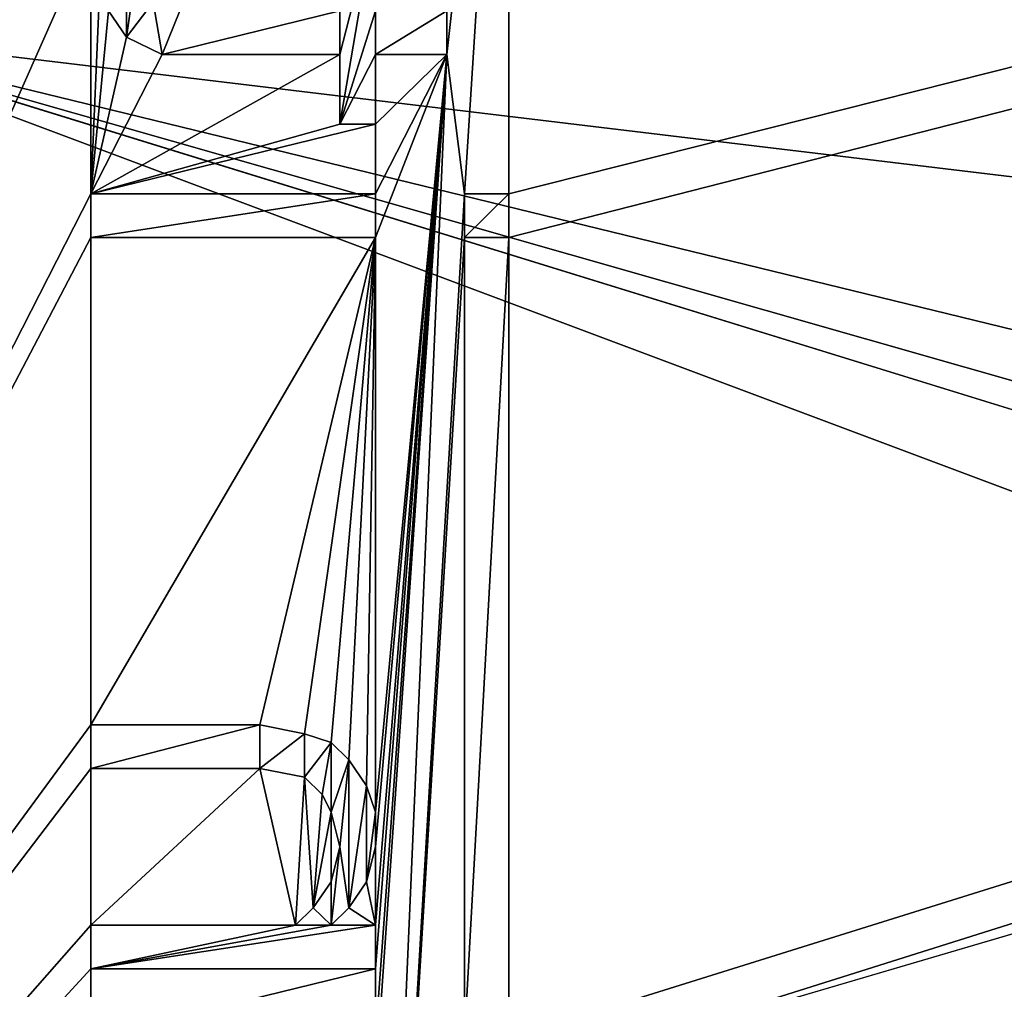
# Model space of a CAD drawing. Header units: millimetres. Extents: x -110 to 100, y -43 to 80.
# Tile 229 of 256: x -43 to -34, y 35 to 44. Entities that reach past the tile are written whole.
import ezdxf

# ---------------------------------------------------------------- set-up
doc = ezdxf.new("R2010")
doc.units = ezdxf.units.MM
doc.header["$LTSCALE"] = 65.185185
for name, color, linetype in [('328', 7, 'CONTINUOUS'), ('337', 7, 'CONTINUOUS'), ('6018', 7, 'CONTINUOUS'), ('6020', 7, 'CONTINUOUS'), ('6021', 7, 'CONTINUOUS'), ('6022', 7, 'CONTINUOUS'), ('907', 7, 'CONTINUOUS'), ('908', 7, 'CONTINUOUS'), ('909', 7, 'CONTINUOUS'), ('910', 7, 'CONTINUOUS'), ('911', 7, 'CONTINUOUS'), ('912', 7, 'CONTINUOUS'), ('913', 7, 'CONTINUOUS'), ('914', 7, 'CONTINUOUS'), ('915', 7, 'CONTINUOUS'), ('916', 7, 'CONTINUOUS'), ('917', 7, 'CONTINUOUS'), ('918', 7, 'CONTINUOUS'), ('919', 7, 'CONTINUOUS'), ('920', 7, 'CONTINUOUS'), ('921', 7, 'CONTINUOUS'), ('922', 7, 'CONTINUOUS'), ('923', 7, 'CONTINUOUS'), ('924', 7, 'CONTINUOUS'), ('925', 7, 'CONTINUOUS'), ('926', 7, 'CONTINUOUS'), ('927', 7, 'CONTINUOUS'), ('928', 7, 'CONTINUOUS'), ('929', 7, 'CONTINUOUS'), ('930', 7, 'CONTINUOUS'), ('931', 7, 'CONTINUOUS'), ('932', 7, 'CONTINUOUS'), ('933', 7, 'CONTINUOUS'), ('934', 7, 'CONTINUOUS'), ('935', 7, 'CONTINUOUS'), ('936', 7, 'CONTINUOUS'), ('937', 7, 'CONTINUOUS'), ('938', 7, 'CONTINUOUS'), ('947', 7, 'CONTINUOUS'), ('948', 7, 'CONTINUOUS'), ('949', 7, 'CONTINUOUS'), ('950', 7, 'CONTINUOUS'), ('951', 7, 'CONTINUOUS'), ('952', 7, 'CONTINUOUS'), ('953', 7, 'CONTINUOUS'), ('954', 7, 'CONTINUOUS')]:
    doc.layers.add(name, color=color, linetype=linetype)

msp = doc.modelspace()

# ---------------------------------------------------------------- linework, layer by layer
at = {"layer": '328', "linetype": 'CONTINUOUS'}
for points in [[(-109.5, 79, 87.05), (33.55, 34.5, 87.05), (36.3485, 44.9606, 87.05), (-109.5, 79, 87.05)], [(33.55, 34.5, 87.05), (-109.5, 79, 87.05), (-45.5, 44, 87.05), (33.55, 34.5, 87.05)], [(98.5, -10, 87.05), (44.0178, 16.3609, 87.05), (-45.5, 44, 87.05), (98.5, -10, 87.05)], [(-45.5, 28.134, 87.05), (98.5, -10, 87.05), (-45.5, 44, 87.05), (-45.5, 28.134, 87.05)], [(36.3485, 24.0394, 87.05), (33.55, 34.5, 87.05), (-45.5, 44, 87.05), (36.3485, 24.0394, 87.05)], [(39.6774, 19.6948, 87.05), (36.3485, 24.0394, 87.05), (-45.5, 44, 87.05), (39.6774, 19.6948, 87.05)], [(44.0178, 16.3609, 87.05), (39.6774, 19.6948, 87.05), (-45.5, 44, 87.05), (44.0178, 16.3609, 87.05)]]:
    msp.add_3dface(points, dxfattribs=at)
at = {"layer": '337', "linetype": 'CONTINUOUS'}
for points in [[(96.5, 76.5, 84.55), (47.8442, 59.3232, 84.55), (-38.5, 33.9167, 84.55), (96.5, 76.5, 84.55)], [(-38.5, 34.3333, 84.55), (96.5, 76.5, 84.55), (-38.5, 33.9167, 84.55), (-38.5, 34.3333, 84.55)], [(96.5, 76.5, 84.55), (-38.5, 34.3333, 84.55), (-38.5, 42, 84.55), (96.5, 76.5, 84.55)], [(-38.5, 42.4167, 84.55), (96.5, 76.5, 84.55), (-38.5, 42, 84.55), (-38.5, 42.4167, 84.55)], [(96.5, 76.5, 84.55), (-38.5, 42.4167, 84.55), (-38.5, 49.0833, 84.55), (96.5, 76.5, 84.55)], [(47.8442, 59.3232, 84.55), (41.6425, 56.7525, 84.55), (-38.5, 25.5, 84.55), (47.8442, 59.3232, 84.55)], [(-38.5, 25.9167, 84.55), (47.8442, 59.3232, 84.55), (-38.5, 25.5, 84.55), (-38.5, 25.9167, 84.55)], [(47.8442, 59.3232, 84.55), (-38.5, 25.9167, 84.55), (-38.5, 33.9167, 84.55), (47.8442, 59.3232, 84.55)], [(41.6425, 56.7525, 84.55), (36.3182, 52.6635, 84.55), (-38.5, 25.5, 84.55), (41.6425, 56.7525, 84.55)], [(36.3182, 52.6635, 84.55), (16.5, 36.7261, 84.55), (-38.5, 25.5, 84.55), (36.3182, 52.6635, 84.55)], [(-42.5, 49.5, 84.55), (-51, 25.75, 84.55), (-43.8617, 50.6667, 84.55), (-42.5, 49.5, 84.55)], [(-51, 25.75, 84.55), (-42.5, 49.5, 84.55), (-42.5, 49.0833, 84.55), (-51, 25.75, 84.55)], [(-42.5, 48.4167, 84.55), (-51, 25.75, 84.55), (-42.5, 49.0833, 84.55), (-42.5, 48.4167, 84.55)], [(-38.9255, 42.4167, 84.55), (-39.0957, 43.75, 84.55), (-38.5, 49.0833, 84.55), (-38.9255, 42.4167, 84.55)], [(-39.0957, 43.75, 84.55), (-39.0957, 44.1667, 84.55), (-38.5, 49.0833, 84.55), (-39.0957, 43.75, 84.55)], [(-38.5, 42.4167, 84.55), (-38.9255, 42.4167, 84.55), (-38.5, 49.0833, 84.55), (-38.5, 42.4167, 84.55)], [(-51, 25.75, 84.55), (-42.5, 48.4167, 84.55), (-42.5, 48, 84.55), (-51, 25.75, 84.55)], [(-42.5, 47.0833, 84.55), (-51, 25.75, 84.55), (-42.5, 48, 84.55), (-42.5, 47.0833, 84.55)], [(-42.5, 46.5833, 84.55), (-51, 25.75, 84.55), (-42.5, 47.0833, 84.55), (-42.5, 46.5833, 84.55)], [(-42.5, 44.9167, 84.55), (-51, 25.75, 84.55), (-42.5, 46.5833, 84.55), (-42.5, 44.9167, 84.55)], [(-42.5, 42.4167, 84.55), (-51, 25.75, 84.55), (-42.5, 44.9167, 84.55), (-42.5, 42.4167, 84.55)], [(-42.4149, 44.4167, 84.55), (-42.5, 42.4167, 84.55), (-42.5, 44.9167, 84.55), (-42.4149, 44.4167, 84.55)], [(-42.3298, 44.1667, 84.55), (-42.5, 42.4167, 84.55), (-42.4149, 44.4167, 84.55), (-42.3298, 44.1667, 84.55)], [(-42.1596, 43.9167, 84.55), (-42.5, 42.4167, 84.55), (-42.3298, 44.1667, 84.55), (-42.1596, 43.9167, 84.55)], [(-41.8191, 43.75, 84.55), (-42.5, 42.4167, 84.55), (-42.1596, 43.9167, 84.55), (-41.8191, 43.75, 84.55)], [(-40.117, 43.0833, 84.55), (-42.5, 42.4167, 84.55), (-40.117, 43.75, 84.55), (-40.117, 43.0833, 84.55)], [(-40.117, 43.75, 84.55), (-42.5, 42.4167, 84.55), (-41.8191, 43.75, 84.55), (-40.117, 43.75, 84.55)], [(-39.7766, 28, 84.55), (-39.7766, 33.9167, 84.55), (-39.0957, 43.75, 84.55), (-39.7766, 28, 84.55)], [(-38.9255, 42.4167, 84.55), (-39.7766, 28, 84.55), (-39.0957, 43.75, 84.55), (-38.9255, 42.4167, 84.55)], [(-39.7766, 33.9167, 84.55), (-39.7766, 34.3333, 84.55), (-39.0957, 43.75, 84.55), (-39.7766, 33.9167, 84.55)], [(-39.7766, 34.3333, 84.55), (-39.7766, 35, 84.55), (-39.0957, 43.75, 84.55), (-39.7766, 34.3333, 84.55)], [(-39.7766, 36.1667, 84.55), (-39.7766, 36.5, 84.55), (-39.0957, 43.75, 84.55), (-39.7766, 36.1667, 84.55)], [(-39.7766, 36.5, 84.55), (-39.7766, 42, 84.55), (-39.0957, 43.75, 84.55), (-39.7766, 36.5, 84.55)], [(-39.7766, 35.4167, 84.55), (-39.7766, 36.1667, 84.55), (-39.0957, 43.75, 84.55), (-39.7766, 35.4167, 84.55)], [(-39.7766, 35, 84.55), (-39.7766, 35.4167, 84.55), (-39.0957, 43.75, 84.55), (-39.7766, 35, 84.55)], [(-39.7766, 42, 84.55), (-39.7766, 42.4167, 84.55), (-39.0957, 43.75, 84.55), (-39.7766, 42, 84.55)], [(-39.0957, 43.75, 84.55), (-39.7766, 42.4167, 84.55), (-39.7766, 43.0833, 84.55), (-39.0957, 43.75, 84.55)], [(-39.7766, 43.75, 84.55), (-39.0957, 43.75, 84.55), (-39.7766, 43.0833, 84.55), (-39.7766, 43.75, 84.55)], [(-39.7766, 42.4167, 84.55), (-42.5, 42.4167, 84.55), (-39.7766, 43.0833, 84.55), (-39.7766, 42.4167, 84.55)], [(-39.7766, 43.0833, 84.55), (-42.5, 42.4167, 84.55), (-40.117, 43.0833, 84.55), (-39.7766, 43.0833, 84.55)], [(-51, 25.75, 84.55), (-42.5, 42.4167, 84.55), (-42.5, 42, 84.55), (-51, 25.75, 84.55)], [(-39.7766, 28, 84.55), (-38.9255, 42.4167, 84.55), (-38.9255, 42, 84.55), (-39.7766, 28, 84.55)], [(-42.5, 37.3333, 84.55), (-51, 25.75, 84.55), (-42.5, 42, 84.55), (-42.5, 37.3333, 84.55)], [(-40.883, 37.3333, 84.55), (-42.5, 37.3333, 84.55), (-39.7766, 42, 84.55), (-40.883, 37.3333, 84.55)], [(-39.7766, 42, 84.55), (-42.5, 37.3333, 84.55), (-42.5, 42, 84.55), (-39.7766, 42, 84.55)], [(-40.4574, 37.25, 84.55), (-40.883, 37.3333, 84.55), (-39.7766, 42, 84.55), (-40.4574, 37.25, 84.55)], [(-40.2021, 37.1667, 84.55), (-40.4574, 37.25, 84.55), (-39.7766, 42, 84.55), (-40.2021, 37.1667, 84.55)], [(-40.0319, 37, 84.55), (-40.2021, 37.1667, 84.55), (-39.7766, 42, 84.55), (-40.0319, 37, 84.55)], [(-39.8617, 36.75, 84.55), (-40.0319, 37, 84.55), (-39.7766, 42, 84.55), (-39.8617, 36.75, 84.55)], [(-39.7766, 36.5, 84.55), (-39.8617, 36.75, 84.55), (-39.7766, 42, 84.55), (-39.7766, 36.5, 84.55)], [(-38.9255, 34.3333, 84.55), (-39.7766, 28, 84.55), (-38.9255, 42, 84.55), (-38.9255, 34.3333, 84.55)], [(-38.5, 34.3333, 84.55), (-38.9255, 34.3333, 84.55), (-38.5, 42, 84.55), (-38.5, 34.3333, 84.55)], [(-38.5, 42, 84.55), (-38.9255, 34.3333, 84.55), (-38.9255, 42, 84.55), (-38.5, 42, 84.55)], [(-42.5, 36.9167, 84.55), (-51, 25.75, 84.55), (-42.5, 37.3333, 84.55), (-42.5, 36.9167, 84.55)], [(-42.5, 35.4167, 84.55), (-51, 25.75, 84.55), (-42.5, 36.9167, 84.55), (-42.5, 35.4167, 84.55)], [(-40.5426, 35.4167, 84.55), (-42.5, 35.4167, 84.55), (-40.883, 36.9167, 84.55), (-40.5426, 35.4167, 84.55)], [(-40.883, 36.9167, 84.55), (-42.5, 35.4167, 84.55), (-42.5, 36.9167, 84.55), (-40.883, 36.9167, 84.55)], [(-40.4574, 36.8333, 84.55), (-40.5426, 35.4167, 84.55), (-40.883, 36.9167, 84.55), (-40.4574, 36.8333, 84.55)], [(-40.3723, 35.5833, 84.55), (-40.5426, 35.4167, 84.55), (-40.4574, 36.8333, 84.55), (-40.3723, 35.5833, 84.55)], [(-40.2872, 36.6667, 84.55), (-40.3723, 35.5833, 84.55), (-40.4574, 36.8333, 84.55), (-40.2872, 36.6667, 84.55)], [(-40.2021, 36.5, 84.55), (-40.3723, 35.5833, 84.55), (-40.2872, 36.6667, 84.55), (-40.2021, 36.5, 84.55)], [(16.5, 36.7261, 84.55), (16.4169, 34.607, 84.55), (-38.5, 25.5, 84.55), (16.5, 36.7261, 84.55)], [(-40.2021, 35.8333, 84.55), (-40.3723, 35.5833, 84.55), (-40.2021, 36.5, 84.55), (-40.2021, 35.8333, 84.55)], [(-40.117, 36.1667, 84.55), (-40.2021, 35.8333, 84.55), (-40.2021, 36.5, 84.55), (-40.117, 36.1667, 84.55)], [(-39.8617, 35.8333, 84.55), (-39.7766, 36.1667, 84.55), (-39.7766, 35.4167, 84.55), (-39.8617, 35.8333, 84.55)], [(-40.0319, 35.5833, 84.55), (-39.8617, 35.8333, 84.55), (-39.7766, 35.4167, 84.55), (-40.0319, 35.5833, 84.55)], [(-40.2021, 35.4167, 84.55), (-40.0319, 35.5833, 84.55), (-39.7766, 35.4167, 84.55), (-40.2021, 35.4167, 84.55)], [(-51, 25.75, 84.55), (-42.5, 35.4167, 84.55), (-42.5, 35, 84.55), (-51, 25.75, 84.55)], [(-42.5, 34.3333, 84.55), (-51, 25.75, 84.55), (-42.5, 35, 84.55), (-42.5, 34.3333, 84.55)], [(-39.7766, 34.3333, 84.55), (-42.5, 34.3333, 84.55), (-39.7766, 35, 84.55), (-39.7766, 34.3333, 84.55)], [(-39.7766, 35, 84.55), (-42.5, 34.3333, 84.55), (-42.5, 35, 84.55), (-39.7766, 35, 84.55)]]:
    msp.add_3dface(points, dxfattribs=at)
at = {"layer": '6018', "linetype": 'CONTINUOUS'}
for points in [[(-40.883, 36.9167, 83.55), (-42.5, 36.9167, 83.55), (-40.883, 37.3333, 83.55), (-40.883, 36.9167, 83.55)], [(-42.5, 36.9167, 83.55), (-42.5, 37.3333, 83.55), (-40.883, 37.3333, 83.55), (-42.5, 36.9167, 83.55)], [(-40.883, 36.9167, 83.55), (-40.883, 37.3333, 83.55), (-40.4574, 37.25, 83.55), (-40.883, 36.9167, 83.55)], [(-40.4574, 36.8333, 83.55), (-40.883, 36.9167, 83.55), (-40.4574, 37.25, 83.55), (-40.4574, 36.8333, 83.55)], [(-40.4574, 36.8333, 83.55), (-40.4574, 37.25, 83.55), (-40.2021, 37.1667, 83.55), (-40.4574, 36.8333, 83.55)], [(-40.2872, 36.6667, 83.55), (-40.4574, 36.8333, 83.55), (-40.2021, 37.1667, 83.55), (-40.2872, 36.6667, 83.55)], [(-40.2021, 36.5, 83.55), (-40.2872, 36.6667, 83.55), (-40.2021, 37.1667, 83.55), (-40.2021, 36.5, 83.55)], [(-40.2021, 36.5, 83.55), (-40.2021, 37.1667, 83.55), (-40.0319, 37, 83.55), (-40.2021, 36.5, 83.55)], [(-40.117, 36.1667, 83.55), (-40.2021, 36.5, 83.55), (-40.0319, 37, 83.55), (-40.117, 36.1667, 83.55)], [(-40.117, 36.1667, 83.55), (-40.0319, 37, 83.55), (-40.0319, 35.5833, 83.55), (-40.117, 36.1667, 83.55)], [(-40.0319, 37, 83.55), (-39.8617, 36.75, 83.55), (-40.0319, 35.5833, 83.55), (-40.0319, 37, 83.55)], [(-39.8617, 36.75, 83.55), (-39.8617, 35.8333, 83.55), (-40.0319, 35.5833, 83.55), (-39.8617, 36.75, 83.55)], [(-39.8617, 36.75, 83.55), (-39.7766, 36.5, 83.55), (-39.8617, 35.8333, 83.55), (-39.8617, 36.75, 83.55)], [(-39.7766, 36.5, 83.55), (-39.7766, 36.1667, 83.55), (-39.8617, 35.8333, 83.55), (-39.7766, 36.5, 83.55)], [(-40.2021, 35.8333, 83.55), (-40.117, 36.1667, 83.55), (-40.2021, 35.4167, 83.55), (-40.2021, 35.8333, 83.55)], [(-40.117, 36.1667, 83.55), (-40.0319, 35.5833, 83.55), (-40.2021, 35.4167, 83.55), (-40.117, 36.1667, 83.55)], [(-40.3723, 35.5833, 83.55), (-40.2021, 35.8333, 83.55), (-40.2021, 35.4167, 83.55), (-40.3723, 35.5833, 83.55)], [(-40.5426, 35.4167, 83.55), (-40.3723, 35.5833, 83.55), (-40.2021, 35.4167, 83.55), (-40.5426, 35.4167, 83.55)], [(-42.5, 35.4167, 83.55), (-40.5426, 35.4167, 83.55), (-42.5, 35, 83.55), (-42.5, 35.4167, 83.55)], [(-40.5426, 35.4167, 83.55), (-40.2021, 35.4167, 83.55), (-42.5, 35, 83.55), (-40.5426, 35.4167, 83.55)], [(-40.2021, 35.4167, 83.55), (-39.7766, 35.4167, 83.55), (-42.5, 35, 83.55), (-40.2021, 35.4167, 83.55)], [(-39.7766, 35.4167, 83.55), (-39.7766, 35, 83.55), (-42.5, 35, 83.55), (-39.7766, 35.4167, 83.55)]]:
    msp.add_3dface(points, dxfattribs=at)
at = {"layer": '6020', "linetype": 'CONTINUOUS'}
for points in [[(-42.5, 42.4167, 83.55), (-39.7766, 42.4167, 83.55), (-42.5, 42, 83.55), (-42.5, 42.4167, 83.55)], [(-39.7766, 42.4167, 83.55), (-39.7766, 42, 83.55), (-42.5, 42, 83.55), (-39.7766, 42.4167, 83.55)]]:
    msp.add_3dface(points, dxfattribs=at)
at = {"layer": '6021', "linetype": 'CONTINUOUS'}
for points in [[(-38.9255, 42.4167, 83.55), (-38.5, 42.4167, 83.55), (-38.9255, 42, 83.55), (-38.9255, 42.4167, 83.55)], [(-38.5, 42.4167, 83.55), (-38.5, 42, 83.55), (-38.9255, 42, 83.55), (-38.5, 42.4167, 83.55)]]:
    msp.add_3dface(points, dxfattribs=at)
at = {"layer": '6022', "linetype": 'CONTINUOUS'}
for points in [[(-40.117, 44.1667, 83.55), (-39.7766, 45.0833, 83.55), (-40.117, 43.75, 83.55), (-40.117, 44.1667, 83.55)], [(-39.7766, 45.0833, 83.55), (-39.7766, 44.1667, 83.55), (-40.117, 43.0833, 83.55), (-39.7766, 45.0833, 83.55)], [(-39.7766, 45.0833, 83.55), (-40.117, 43.0833, 83.55), (-40.117, 43.75, 83.55), (-39.7766, 45.0833, 83.55)], [(-42.1596, 44.9167, 83.55), (-42.1596, 43.9167, 83.55), (-42.3298, 44.1667, 83.55), (-42.1596, 44.9167, 83.55)], [(-42.1596, 44.9167, 83.55), (-42.0745, 44.5, 83.55), (-42.1596, 43.9167, 83.55), (-42.1596, 44.9167, 83.55)], [(-42.0745, 44.5, 83.55), (-41.9043, 44.25, 83.55), (-42.1596, 43.9167, 83.55), (-42.0745, 44.5, 83.55)], [(-41.9043, 44.25, 83.55), (-41.8191, 43.75, 83.55), (-42.1596, 43.9167, 83.55), (-41.9043, 44.25, 83.55)], [(-41.9043, 44.25, 83.55), (-41.6489, 44.1667, 83.55), (-41.8191, 43.75, 83.55), (-41.9043, 44.25, 83.55)], [(-41.6489, 44.1667, 83.55), (-40.117, 44.1667, 83.55), (-41.8191, 43.75, 83.55), (-41.6489, 44.1667, 83.55)], [(-40.117, 44.1667, 83.55), (-40.117, 43.75, 83.55), (-41.8191, 43.75, 83.55), (-40.117, 44.1667, 83.55)], [(-39.7766, 44.1667, 83.55), (-39.7766, 43.75, 83.55), (-40.117, 43.0833, 83.55), (-39.7766, 44.1667, 83.55)], [(-39.7766, 44.1667, 83.55), (-39.0957, 44.1667, 83.55), (-39.7766, 43.75, 83.55), (-39.7766, 44.1667, 83.55)], [(-39.0957, 44.1667, 83.55), (-39.0957, 43.75, 83.55), (-39.7766, 43.75, 83.55), (-39.0957, 44.1667, 83.55)], [(-39.7766, 43.75, 83.55), (-39.7766, 43.0833, 83.55), (-40.117, 43.0833, 83.55), (-39.7766, 43.75, 83.55)]]:
    msp.add_3dface(points, dxfattribs=at)
at = {"layer": '907', "linetype": 'CONTINUOUS'}
for points in [[(-42.5, 35.4167, 84.55), (-40.5426, 35.4167, 84.55), (-42.5, 35.4167, 83.55), (-42.5, 35.4167, 84.55)], [(-42.5, 35.4167, 83.55), (-40.5426, 35.4167, 84.55), (-40.5426, 35.4167, 83.55), (-42.5, 35.4167, 83.55)]]:
    msp.add_3dface(points, dxfattribs=at)
at = {"layer": '908', "linetype": 'CONTINUOUS'}
for points in [[(-40.5426, 35.4167, 84.55), (-40.3723, 35.5833, 84.55), (-40.3723, 35.5833, 83.55), (-40.5426, 35.4167, 84.55)], [(-40.5426, 35.4167, 83.55), (-40.5426, 35.4167, 84.55), (-40.3723, 35.5833, 83.55), (-40.5426, 35.4167, 83.55)]]:
    msp.add_3dface(points, dxfattribs=at)
at = {"layer": '909', "linetype": 'CONTINUOUS'}
for points in [[(-40.3723, 35.5833, 84.55), (-40.2021, 35.8333, 84.55), (-40.2021, 35.8333, 83.55), (-40.3723, 35.5833, 84.55)], [(-40.3723, 35.5833, 83.55), (-40.3723, 35.5833, 84.55), (-40.2021, 35.8333, 83.55), (-40.3723, 35.5833, 83.55)]]:
    msp.add_3dface(points, dxfattribs=at)
at = {"layer": '910', "linetype": 'CONTINUOUS'}
for points in [[(-40.2021, 35.8333, 84.55), (-40.117, 36.1667, 84.55), (-40.117, 36.1667, 83.55), (-40.2021, 35.8333, 84.55)], [(-40.2021, 35.8333, 83.55), (-40.2021, 35.8333, 84.55), (-40.117, 36.1667, 83.55), (-40.2021, 35.8333, 83.55)]]:
    msp.add_3dface(points, dxfattribs=at)
at = {"layer": '911', "linetype": 'CONTINUOUS'}
for points in [[(-40.117, 36.1667, 84.55), (-40.2021, 36.5, 84.55), (-40.2021, 36.5, 83.55), (-40.117, 36.1667, 84.55)], [(-40.117, 36.1667, 83.55), (-40.117, 36.1667, 84.55), (-40.2021, 36.5, 83.55), (-40.117, 36.1667, 83.55)]]:
    msp.add_3dface(points, dxfattribs=at)
at = {"layer": '912', "linetype": 'CONTINUOUS'}
for points in [[(-40.2021, 36.5, 84.55), (-40.2872, 36.6667, 84.55), (-40.2872, 36.6667, 83.55), (-40.2021, 36.5, 84.55)], [(-40.2021, 36.5, 83.55), (-40.2021, 36.5, 84.55), (-40.2872, 36.6667, 83.55), (-40.2021, 36.5, 83.55)]]:
    msp.add_3dface(points, dxfattribs=at)
at = {"layer": '913', "linetype": 'CONTINUOUS'}
for points in [[(-40.2872, 36.6667, 84.55), (-40.4574, 36.8333, 84.55), (-40.4574, 36.8333, 83.55), (-40.2872, 36.6667, 84.55)], [(-40.2872, 36.6667, 83.55), (-40.2872, 36.6667, 84.55), (-40.4574, 36.8333, 83.55), (-40.2872, 36.6667, 83.55)]]:
    msp.add_3dface(points, dxfattribs=at)
at = {"layer": '914', "linetype": 'CONTINUOUS'}
for points in [[(-40.4574, 36.8333, 84.55), (-40.883, 36.9167, 84.55), (-40.883, 36.9167, 83.55), (-40.4574, 36.8333, 84.55)], [(-40.4574, 36.8333, 83.55), (-40.4574, 36.8333, 84.55), (-40.883, 36.9167, 83.55), (-40.4574, 36.8333, 83.55)]]:
    msp.add_3dface(points, dxfattribs=at)
at = {"layer": '915', "linetype": 'CONTINUOUS'}
for points in [[(-40.883, 36.9167, 84.55), (-42.5, 36.9167, 84.55), (-40.883, 36.9167, 83.55), (-40.883, 36.9167, 84.55)], [(-40.883, 36.9167, 83.55), (-42.5, 36.9167, 84.55), (-42.5, 36.9167, 83.55), (-40.883, 36.9167, 83.55)]]:
    msp.add_3dface(points, dxfattribs=at)
at = {"layer": '916', "linetype": 'CONTINUOUS'}
for points in [[(-42.5, 36.9167, 84.55), (-42.5, 37.3333, 84.55), (-42.5, 37.3333, 83.55), (-42.5, 36.9167, 84.55)], [(-42.5, 36.9167, 83.55), (-42.5, 36.9167, 84.55), (-42.5, 37.3333, 83.55), (-42.5, 36.9167, 83.55)]]:
    msp.add_3dface(points, dxfattribs=at)
at = {"layer": '917', "linetype": 'CONTINUOUS'}
for points in [[(-42.5, 37.3333, 84.55), (-40.883, 37.3333, 84.55), (-42.5, 37.3333, 83.55), (-42.5, 37.3333, 84.55)], [(-42.5, 37.3333, 83.55), (-40.883, 37.3333, 84.55), (-40.883, 37.3333, 83.55), (-42.5, 37.3333, 83.55)]]:
    msp.add_3dface(points, dxfattribs=at)
at = {"layer": '918', "linetype": 'CONTINUOUS'}
for points in [[(-40.883, 37.3333, 84.55), (-40.4574, 37.25, 84.55), (-40.4574, 37.25, 83.55), (-40.883, 37.3333, 84.55)], [(-40.883, 37.3333, 83.55), (-40.883, 37.3333, 84.55), (-40.4574, 37.25, 83.55), (-40.883, 37.3333, 83.55)]]:
    msp.add_3dface(points, dxfattribs=at)
at = {"layer": '919', "linetype": 'CONTINUOUS'}
for points in [[(-40.4574, 37.25, 84.55), (-40.2021, 37.1667, 84.55), (-40.2021, 37.1667, 83.55), (-40.4574, 37.25, 84.55)], [(-40.4574, 37.25, 83.55), (-40.4574, 37.25, 84.55), (-40.2021, 37.1667, 83.55), (-40.4574, 37.25, 83.55)]]:
    msp.add_3dface(points, dxfattribs=at)
at = {"layer": '920', "linetype": 'CONTINUOUS'}
for points in [[(-40.2021, 37.1667, 84.55), (-40.0319, 37, 84.55), (-40.0319, 37, 83.55), (-40.2021, 37.1667, 84.55)], [(-40.2021, 37.1667, 83.55), (-40.2021, 37.1667, 84.55), (-40.0319, 37, 83.55), (-40.2021, 37.1667, 83.55)]]:
    msp.add_3dface(points, dxfattribs=at)
at = {"layer": '921', "linetype": 'CONTINUOUS'}
for points in [[(-40.0319, 37, 84.55), (-39.8617, 36.75, 84.55), (-39.8617, 36.75, 83.55), (-40.0319, 37, 84.55)], [(-40.0319, 37, 83.55), (-40.0319, 37, 84.55), (-39.8617, 36.75, 83.55), (-40.0319, 37, 83.55)]]:
    msp.add_3dface(points, dxfattribs=at)
at = {"layer": '922', "linetype": 'CONTINUOUS'}
for points in [[(-39.8617, 36.75, 84.55), (-39.7766, 36.5, 84.55), (-39.7766, 36.5, 83.55), (-39.8617, 36.75, 84.55)], [(-39.8617, 36.75, 83.55), (-39.8617, 36.75, 84.55), (-39.7766, 36.5, 83.55), (-39.8617, 36.75, 83.55)]]:
    msp.add_3dface(points, dxfattribs=at)
at = {"layer": '923', "linetype": 'CONTINUOUS'}
for points in [[(-39.7766, 36.5, 84.55), (-39.7766, 36.1667, 84.55), (-39.7766, 36.1667, 83.55), (-39.7766, 36.5, 84.55)], [(-39.7766, 36.5, 83.55), (-39.7766, 36.5, 84.55), (-39.7766, 36.1667, 83.55), (-39.7766, 36.5, 83.55)]]:
    msp.add_3dface(points, dxfattribs=at)
at = {"layer": '924', "linetype": 'CONTINUOUS'}
for points in [[(-39.7766, 36.1667, 84.55), (-39.8617, 35.8333, 84.55), (-39.8617, 35.8333, 83.55), (-39.7766, 36.1667, 84.55)], [(-39.7766, 36.1667, 83.55), (-39.7766, 36.1667, 84.55), (-39.8617, 35.8333, 83.55), (-39.7766, 36.1667, 83.55)]]:
    msp.add_3dface(points, dxfattribs=at)
at = {"layer": '925', "linetype": 'CONTINUOUS'}
for points in [[(-39.8617, 35.8333, 84.55), (-40.0319, 35.5833, 84.55), (-40.0319, 35.5833, 83.55), (-39.8617, 35.8333, 84.55)], [(-39.8617, 35.8333, 83.55), (-39.8617, 35.8333, 84.55), (-40.0319, 35.5833, 83.55), (-39.8617, 35.8333, 83.55)]]:
    msp.add_3dface(points, dxfattribs=at)
at = {"layer": '926', "linetype": 'CONTINUOUS'}
for points in [[(-40.0319, 35.5833, 84.55), (-40.2021, 35.4167, 84.55), (-40.2021, 35.4167, 83.55), (-40.0319, 35.5833, 84.55)], [(-40.0319, 35.5833, 83.55), (-40.0319, 35.5833, 84.55), (-40.2021, 35.4167, 83.55), (-40.0319, 35.5833, 83.55)]]:
    msp.add_3dface(points, dxfattribs=at)
at = {"layer": '927', "linetype": 'CONTINUOUS'}
for points in [[(-40.2021, 35.4167, 84.55), (-39.7766, 35.4167, 84.55), (-39.7766, 35.4167, 83.55), (-40.2021, 35.4167, 84.55)], [(-40.2021, 35.4167, 83.55), (-40.2021, 35.4167, 84.55), (-39.7766, 35.4167, 83.55), (-40.2021, 35.4167, 83.55)]]:
    msp.add_3dface(points, dxfattribs=at)
at = {"layer": '928', "linetype": 'CONTINUOUS'}
for points in [[(-39.7766, 35.4167, 84.55), (-39.7766, 35, 84.55), (-39.7766, 35, 83.55), (-39.7766, 35.4167, 84.55)], [(-39.7766, 35.4167, 83.55), (-39.7766, 35.4167, 84.55), (-39.7766, 35, 83.55), (-39.7766, 35.4167, 83.55)]]:
    msp.add_3dface(points, dxfattribs=at)
at = {"layer": '929', "linetype": 'CONTINUOUS'}
for points in [[(-39.7766, 35, 84.55), (-42.5, 35, 84.55), (-39.7766, 35, 83.55), (-39.7766, 35, 84.55)], [(-39.7766, 35, 83.55), (-42.5, 35, 84.55), (-42.5, 35, 83.55), (-39.7766, 35, 83.55)]]:
    msp.add_3dface(points, dxfattribs=at)
at = {"layer": '930', "linetype": 'CONTINUOUS'}
for points in [[(-42.5, 35, 84.55), (-42.5, 35.4167, 84.55), (-42.5, 35.4167, 83.55), (-42.5, 35, 84.55)], [(-42.5, 35, 84.55), (-42.5, 35.4167, 83.55), (-42.5, 35, 83.55), (-42.5, 35, 84.55)]]:
    msp.add_3dface(points, dxfattribs=at)
at = {"layer": '931', "linetype": 'CONTINUOUS'}
for points in [[(-42.5, 42.4167, 84.55), (-39.7766, 42.4167, 84.55), (-42.5, 42.4167, 83.55), (-42.5, 42.4167, 84.55)], [(-42.5, 42.4167, 83.55), (-39.7766, 42.4167, 84.55), (-39.7766, 42.4167, 83.55), (-42.5, 42.4167, 83.55)]]:
    msp.add_3dface(points, dxfattribs=at)
at = {"layer": '932', "linetype": 'CONTINUOUS'}
for points in [[(-39.7766, 42.4167, 84.55), (-39.7766, 42, 84.55), (-39.7766, 42, 83.55), (-39.7766, 42.4167, 84.55)], [(-39.7766, 42.4167, 83.55), (-39.7766, 42.4167, 84.55), (-39.7766, 42, 83.55), (-39.7766, 42.4167, 83.55)]]:
    msp.add_3dface(points, dxfattribs=at)
at = {"layer": '933', "linetype": 'CONTINUOUS'}
for points in [[(-39.7766, 42, 84.55), (-42.5, 42, 84.55), (-39.7766, 42, 83.55), (-39.7766, 42, 84.55)], [(-39.7766, 42, 83.55), (-42.5, 42, 84.55), (-42.5, 42, 83.55), (-39.7766, 42, 83.55)]]:
    msp.add_3dface(points, dxfattribs=at)
at = {"layer": '934', "linetype": 'CONTINUOUS'}
for points in [[(-42.5, 42, 84.55), (-42.5, 42.4167, 84.55), (-42.5, 42.4167, 83.55), (-42.5, 42, 84.55)], [(-42.5, 42, 84.55), (-42.5, 42.4167, 83.55), (-42.5, 42, 83.55), (-42.5, 42, 84.55)]]:
    msp.add_3dface(points, dxfattribs=at)
at = {"layer": '935', "linetype": 'CONTINUOUS'}
for points in [[(-38.9255, 42.4167, 84.55), (-38.5, 42.4167, 84.55), (-38.5, 42.4167, 83.55), (-38.9255, 42.4167, 84.55)], [(-38.9255, 42.4167, 83.55), (-38.9255, 42.4167, 84.55), (-38.5, 42.4167, 83.55), (-38.9255, 42.4167, 83.55)]]:
    msp.add_3dface(points, dxfattribs=at)
at = {"layer": '936', "linetype": 'CONTINUOUS'}
for points in [[(-38.5, 42.4167, 84.55), (-38.5, 42, 84.55), (-38.5, 42, 83.55), (-38.5, 42.4167, 84.55)], [(-38.5, 42.4167, 83.55), (-38.5, 42.4167, 84.55), (-38.5, 42, 83.55), (-38.5, 42.4167, 83.55)]]:
    msp.add_3dface(points, dxfattribs=at)
at = {"layer": '937', "linetype": 'CONTINUOUS'}
for points in [[(-38.5, 42, 84.55), (-38.9255, 42, 84.55), (-38.9255, 42, 83.55), (-38.5, 42, 84.55)], [(-38.5, 42, 83.55), (-38.5, 42, 84.55), (-38.9255, 42, 83.55), (-38.5, 42, 83.55)]]:
    msp.add_3dface(points, dxfattribs=at)
at = {"layer": '938', "linetype": 'CONTINUOUS'}
for points in [[(-38.9255, 42, 84.55), (-38.9255, 42.4167, 84.55), (-38.9255, 42.4167, 83.55), (-38.9255, 42, 84.55)], [(-38.9255, 42, 84.55), (-38.9255, 42.4167, 83.55), (-38.9255, 42, 83.55), (-38.9255, 42, 84.55)]]:
    msp.add_3dface(points, dxfattribs=at)
at = {"layer": '947', "linetype": 'CONTINUOUS'}
for points in [[(-39.0957, 44.1667, 84.55), (-39.0957, 43.75, 84.55), (-39.0957, 43.75, 83.55), (-39.0957, 44.1667, 84.55)], [(-39.0957, 44.1667, 83.55), (-39.0957, 44.1667, 84.55), (-39.0957, 43.75, 83.55), (-39.0957, 44.1667, 83.55)]]:
    msp.add_3dface(points, dxfattribs=at)
at = {"layer": '948', "linetype": 'CONTINUOUS'}
for points in [[(-39.0957, 43.75, 84.55), (-39.7766, 43.75, 84.55), (-39.7766, 43.75, 83.55), (-39.0957, 43.75, 84.55)], [(-39.0957, 43.75, 83.55), (-39.0957, 43.75, 84.55), (-39.7766, 43.75, 83.55), (-39.0957, 43.75, 83.55)]]:
    msp.add_3dface(points, dxfattribs=at)
at = {"layer": '949', "linetype": 'CONTINUOUS'}
for points in [[(-39.7766, 43.75, 84.55), (-39.7766, 43.0833, 84.55), (-39.7766, 43.0833, 83.55), (-39.7766, 43.75, 84.55)], [(-39.7766, 43.75, 83.55), (-39.7766, 43.75, 84.55), (-39.7766, 43.0833, 83.55), (-39.7766, 43.75, 83.55)]]:
    msp.add_3dface(points, dxfattribs=at)
at = {"layer": '950', "linetype": 'CONTINUOUS'}
for points in [[(-39.7766, 43.0833, 84.55), (-40.117, 43.0833, 84.55), (-40.117, 43.0833, 83.55), (-39.7766, 43.0833, 84.55)], [(-39.7766, 43.0833, 83.55), (-39.7766, 43.0833, 84.55), (-40.117, 43.0833, 83.55), (-39.7766, 43.0833, 83.55)]]:
    msp.add_3dface(points, dxfattribs=at)
at = {"layer": '951', "linetype": 'CONTINUOUS'}
for points in [[(-40.117, 43.0833, 84.55), (-40.117, 43.75, 84.55), (-40.117, 43.75, 83.55), (-40.117, 43.0833, 84.55)], [(-40.117, 43.0833, 83.55), (-40.117, 43.0833, 84.55), (-40.117, 43.75, 83.55), (-40.117, 43.0833, 83.55)]]:
    msp.add_3dface(points, dxfattribs=at)
at = {"layer": '952', "linetype": 'CONTINUOUS'}
for points in [[(-40.117, 43.75, 84.55), (-41.8191, 43.75, 84.55), (-40.117, 43.75, 83.55), (-40.117, 43.75, 84.55)], [(-40.117, 43.75, 83.55), (-41.8191, 43.75, 84.55), (-41.8191, 43.75, 83.55), (-40.117, 43.75, 83.55)]]:
    msp.add_3dface(points, dxfattribs=at)
at = {"layer": '953', "linetype": 'CONTINUOUS'}
for points in [[(-41.8191, 43.75, 84.55), (-42.1596, 43.9167, 84.55), (-42.1596, 43.9167, 83.55), (-41.8191, 43.75, 84.55)], [(-41.8191, 43.75, 83.55), (-41.8191, 43.75, 84.55), (-42.1596, 43.9167, 83.55), (-41.8191, 43.75, 83.55)]]:
    msp.add_3dface(points, dxfattribs=at)
at = {"layer": '954', "linetype": 'CONTINUOUS'}
for points in [[(-42.1596, 43.9167, 84.55), (-42.3298, 44.1667, 84.55), (-42.3298, 44.1667, 83.55), (-42.1596, 43.9167, 84.55)], [(-42.1596, 43.9167, 83.55), (-42.1596, 43.9167, 84.55), (-42.3298, 44.1667, 83.55), (-42.1596, 43.9167, 83.55)]]:
    msp.add_3dface(points, dxfattribs=at)

doc.saveas('drawing.dxf')
